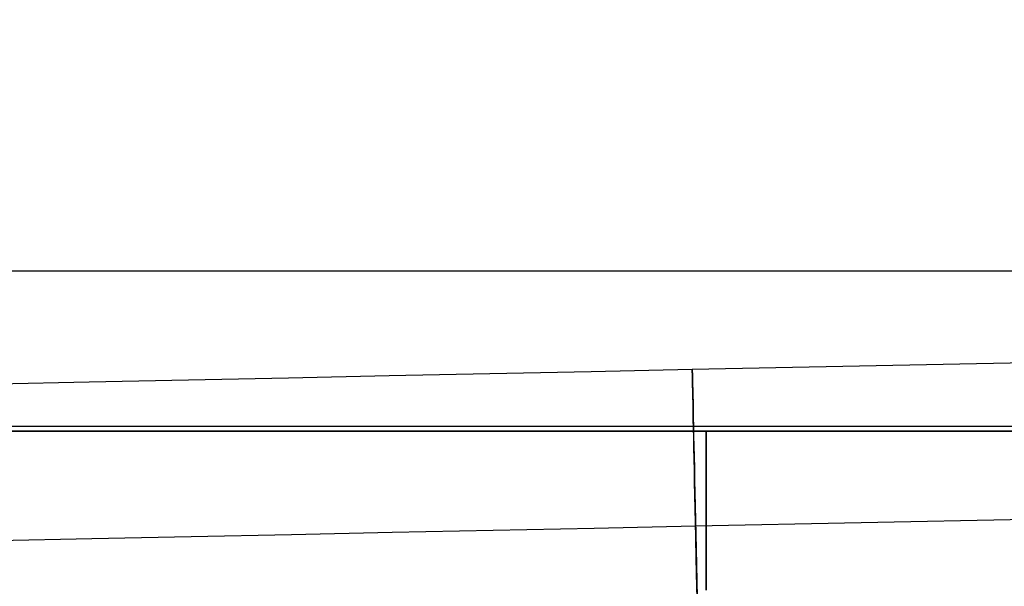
# Model space of a CAD drawing. Header units: millimetres. Extents: x -653 to -103, y 0 to 350.
# Tile 15 of 112: x -541 to -528, y 14 to 21. Entities that reach past the tile are written whole.
import ezdxf

# ---------------------------------------------------------------- set-up
doc = ezdxf.new("R2010")
doc.units = ezdxf.units.MM
doc.layers.add('Level Side Table Ferm Living', color=7, linetype='Continuous', true_color=0x000000)

msp = doc.modelspace()

# ---------------------------------------------------------------- linework, layer by layer
at = {"layer": 'Level Side Table Ferm Living'}
for p, q in [((-532.112, 16.788, 8.167), (-224.065, 23.206, 8.167)), ((-532.071, 14.789, 8.125), (-224.024, 21.207, 8.125)), ((-223.937, 18.042, 215.712), (-606.937, 18.042, 215.712)), ((-535.98, 16.707, 8.365), (-534.694, 16.734, 8.255)), ((-534.694, 16.734, 8.255), (-533.404, 16.761, 8.189)), ((-533.404, 16.761, 8.189), (-532.112, 16.788, 8.167)), ((-532.112, 16.788, 8.167), (-532.112, 16.789, 7.889)), ((-532.112, 16.789, 7.889), (-532.112, 16.78, 7.611)), ((-532.112, 16.777, 8.444), (-532.112, 16.788, 8.167)), ((-532.112, 16.78, 7.611), (-532.112, 16.762, 7.334)), ((-532.112, 16.757, 8.721), (-532.112, 16.777, 8.444)), ((-532.112, 16.762, 7.334), (-532.111, 16.734, 7.058)), ((-532.111, 16.727, 8.997), (-532.112, 16.757, 8.721)), ((-532.111, 16.734, 7.058), (-532.11, 16.697, 6.783)), ((-532.11, 16.688, 9.272), (-532.111, 16.727, 8.997)), ((-541.068, 16.601, 9.242), (-539.808, 16.628, 8.958)), ((-539.808, 16.628, 8.958), (-538.539, 16.654, 8.717)), ((-538.539, 16.654, 8.717), (-537.263, 16.681, 8.519)), ((-537.263, 16.681, 8.519), (-535.98, 16.707, 8.365)), ((-532.11, 16.697, 6.783), (-532.109, 16.65, 6.509)), ((-532.109, 16.639, 9.545), (-532.11, 16.688, 9.272)), ((-532.109, 16.65, 6.509), (-532.108, 16.593, 6.237)), ((-532.108, 16.581, 9.817), (-532.109, 16.639, 9.545)), ((-532.108, 16.593, 6.237), (-532.107, 16.527, 5.967)), ((-532.106, 16.513, 10.086), (-532.108, 16.581, 9.817)), ((-532.107, 16.527, 5.967), (-532.105, 16.452, 5.7)), ((-532.105, 16.436, 10.353), (-532.106, 16.513, 10.086)), ((-532.105, 16.452, 5.7), (-532.103, 16.368, 5.436)), ((-532.103, 16.35, 10.617), (-532.105, 16.436, 10.353)), ((-532.103, 16.368, 5.436), (-532.102, 16.274, 5.174)), ((-532.101, 16.254, 10.878), (-532.103, 16.35, 10.617)), ((-532.102, 16.274, 5.174), (-532.099, 16.172, 4.916)), ((-532.099, 16.15, 11.135), (-532.101, 16.254, 10.878)), ((-532.099, 16.172, 4.916), (-532.097, 16.06, 4.662)), ((-532.097, 16.037, 11.389), (-532.099, 16.15, 11.135)), ((-223.937, 16.056, 215.949), (-606.937, 16.056, 215.949)), ((-606.937, 16, 223), (-223.937, 16, 223)), ((-606.937, 16, 225), (-223.937, 16, 225)), ((-606.937, 16, 224), (-223.937, 16, 224)), ((-539.669, 16, 439.205), (-540.934, 16, 438.92)), ((-538.394, 16, 439.447), (-539.669, 16, 439.205)), ((-537.112, 16, 439.646), (-538.394, 16, 439.447)), ((-535.823, 16, 439.801), (-537.112, 16, 439.646)), ((-534.531, 16, 439.911), (-535.823, 16, 439.801)), ((-533.235, 16, 439.978), (-534.531, 16, 439.911)), ((-531.937, 16, 440), (-533.235, 16, 439.978)), ((-532.097, 16.06, 4.662), (-532.095, 15.94, 4.411)), ((-532.094, 15.915, 11.638), (-532.097, 16.037, 11.389)), ((-148.937, 16, 440), (-531.937, 16, 440)), ((-531.937, 16, 440), (-531.937, 15.995, 440.278)), ((-531.937, 15.995, 439.722), (-531.937, 16, 440)), ((-531.937, 15.995, 440.278), (-531.937, 15.981, 440.555)), ((-531.937, 15.981, 439.445), (-531.937, 15.995, 439.722)), ((-531.937, 15.981, 440.555), (-531.937, 15.957, 440.832)), ((-531.937, 15.957, 439.168), (-531.937, 15.981, 439.445)), ((-531.937, 15.957, 440.832), (-531.937, 15.923, 441.107)), ((-531.937, 15.923, 438.893), (-531.937, 15.957, 439.168)), ((-532.095, 15.94, 4.411), (-532.092, 15.811, 4.165)), ((-532.091, 15.784, 11.883), (-532.094, 15.915, 11.638)), ((-531.937, 15.923, 441.107), (-531.937, 15.88, 441.382)), ((-531.937, 15.88, 438.618), (-531.937, 15.923, 438.893)), ((-531.937, 15.88, 441.382), (-531.937, 15.827, 441.654)), ((-531.937, 15.827, 438.346), (-531.937, 15.88, 438.618)), ((-532.092, 15.811, 4.165), (-532.089, 15.674, 3.924)), ((-532.088, 15.645, 12.124), (-532.091, 15.784, 11.883)), ((-531.937, 15.827, 441.654), (-531.937, 15.765, 441.925)), ((-531.937, 15.765, 438.075), (-531.937, 15.827, 438.346)), ((-531.937, 15.765, 441.925), (-531.937, 15.693, 442.193)), ((-531.937, 15.693, 437.807), (-531.937, 15.765, 438.075)), ((-532.089, 15.674, 3.924), (-532.086, 15.528, 3.688)), ((-532.085, 15.498, 12.359), (-532.088, 15.645, 12.124)), ((-531.937, 15.693, 442.193), (-531.937, 15.613, 442.459)), ((-531.937, 15.613, 437.541), (-531.937, 15.693, 437.807)), ((-531.937, 15.613, 442.459), (-531.937, 15.523, 442.722)), ((-531.937, 15.523, 437.278), (-531.937, 15.613, 437.541)), ((-532.086, 15.528, 3.688), (-532.083, 15.375, 3.456)), ((-532.082, 15.343, 12.589), (-532.085, 15.498, 12.359)), ((-531.937, 15.523, 442.722), (-531.937, 15.424, 442.981)), ((-531.937, 15.424, 437.019), (-531.937, 15.523, 437.278)), ((-532.083, 15.375, 3.456), (-532.079, 15.213, 3.231)), ((-532.079, 15.18, 12.814), (-532.082, 15.343, 12.589)), ((-531.937, 15.424, 442.981), (-531.937, 15.316, 443.237)), ((-531.937, 15.316, 436.763), (-531.937, 15.424, 437.019)), ((-532.079, 15.213, 3.231), (-532.076, 15.044, 3.011)), ((-531.937, 15.316, 443.237), (-531.937, 15.199, 443.489)), ((-531.937, 15.199, 436.511), (-531.937, 15.316, 436.763)), ((-532.075, 15.009, 13.033), (-532.079, 15.18, 12.814)), ((-531.937, 15.199, 443.489), (-531.937, 15.074, 443.737)), ((-531.937, 15.074, 436.263), (-531.937, 15.199, 436.511)), ((-532.076, 15.044, 3.011), (-532.072, 14.867, 2.797)), ((-532.071, 14.83, 13.246), (-532.075, 15.009, 13.033)), ((-531.937, 15.074, 443.737), (-531.937, 14.94, 443.98)), ((-531.937, 14.94, 436.02), (-531.937, 15.074, 436.263)), ((-532.072, 14.867, 2.797), (-532.068, 14.682, 2.589)), ((-532.068, 14.645, 13.452), (-532.071, 14.83, 13.246)), ((-531.937, 14.94, 443.98), (-531.937, 14.797, 444.218)), ((-531.937, 14.797, 435.782), (-531.937, 14.94, 436.02)), ((-537.227, 14.681, 8.478), (-535.943, 14.708, 8.324)), ((-535.943, 14.708, 8.324), (-534.655, 14.735, 8.213)), ((-534.655, 14.735, 8.213), (-533.363, 14.762, 8.147)), ((-533.363, 14.762, 8.147), (-532.071, 14.789, 8.125)), ((-532.07, 14.783, 7.709), (-532.071, 14.79, 7.917)), ((-532.071, 14.79, 7.917), (-532.071, 14.789, 8.125)), ((-532.071, 14.789, 8.125), (-532.07, 14.781, 8.333)), ((-532.07, 14.769, 7.501), (-532.07, 14.783, 7.709)), ((-532.07, 14.781, 8.333), (-532.07, 14.766, 8.541)), ((-532.07, 14.748, 7.293), (-532.07, 14.769, 7.501)), ((-532.07, 14.766, 8.541), (-532.07, 14.743, 8.748)), ((-532.069, 14.72, 7.087), (-532.07, 14.748, 7.293)), ((-532.07, 14.743, 8.748), (-532.069, 14.714, 8.954)), ((-532.068, 14.685, 6.882), (-532.069, 14.72, 7.087)), ((-532.069, 14.714, 8.954), (-532.068, 14.677, 9.159)), ((-531.937, 14.797, 444.218), (-531.937, 14.647, 444.452)), ((-531.937, 14.647, 435.548), (-531.937, 14.797, 435.782)), ((-541.036, 14.602, 9.202), (-539.775, 14.628, 8.917)), ((-539.775, 14.628, 8.917), (-538.505, 14.655, 8.676)), ((-538.505, 14.655, 8.676), (-537.227, 14.681, 8.478)), ((-532.068, 14.643, 6.678), (-532.068, 14.685, 6.882)), ((-532.068, 14.682, 2.589), (-532.064, 14.491, 2.388)), ((-532.068, 14.677, 9.159), (-532.067, 14.633, 9.363)), ((-532.064, 14.452, 13.652), (-532.068, 14.645, 13.452)), ((-532.067, 14.593, 6.476), (-532.068, 14.643, 6.678)), ((-532.067, 14.633, 9.363), (-532.066, 14.583, 9.565)), ((-532.065, 14.537, 6.275), (-532.067, 14.593, 6.476)), ((-532.066, 14.583, 9.565), (-532.065, 14.525, 9.765)), ((-531.937, 14.647, 444.452), (-531.937, 14.488, 444.68)), ((-531.937, 14.488, 435.32), (-531.937, 14.647, 435.548)), ((-532.064, 14.474, 6.077), (-532.065, 14.537, 6.275)), ((-532.065, 14.525, 9.765), (-532.064, 14.46, 9.963)), ((-532.064, 14.491, 2.388), (-532.06, 14.293, 2.193)), ((-532.063, 14.403, 5.881), (-532.064, 14.474, 6.077)), ((-532.064, 14.46, 9.963), (-532.062, 14.389, 10.158)), ((-532.059, 14.252, 13.845), (-532.064, 14.452, 13.652)), ((-531.937, 14.488, 444.68), (-531.937, 14.322, 444.902)), ((-531.937, 14.322, 435.098), (-531.937, 14.488, 435.32)), ((-532.061, 14.327, 5.687), (-532.063, 14.403, 5.881)), ((-532.062, 14.389, 10.158), (-532.061, 14.31, 10.351)), ((-532.059, 14.243, 5.496), (-532.061, 14.327, 5.687)), ((-532.061, 14.31, 10.351), (-532.059, 14.225, 10.541)), ((-532.06, 14.293, 2.193), (-532.056, 14.088, 2.006)), ((-532.055, 14.046, 14.031), (-532.059, 14.252, 13.845)), ((-532.057, 14.153, 5.309), (-532.059, 14.243, 5.496)), ((-532.059, 14.225, 10.541), (-532.057, 14.134, 10.729)), ((-531.937, 14.322, 444.902), (-531.937, 14.148, 445.119)), ((-531.937, 14.148, 434.881), (-531.937, 14.322, 435.098)), ((-532.055, 14.056, 5.124), (-532.057, 14.153, 5.309)), ((-532.057, 14.134, 10.729), (-532.055, 14.036, 10.912)), ((-532.056, 14.088, 2.006), (-532.052, 13.877, 1.825)), ((-531.937, 14.148, 445.119), (-531.937, 13.967, 445.329)), ((-531.937, 13.967, 434.671), (-531.937, 14.148, 434.881)), ((-532.053, 13.953, 4.943), (-532.055, 14.056, 5.124)), ((-532.051, 13.834, 14.21), (-532.055, 14.046, 14.031)), ((-532.055, 14.036, 10.912), (-532.053, 13.932, 11.093))]:
    msp.add_line(p, q, dxfattribs=at)

doc.saveas('drawing.dxf')
